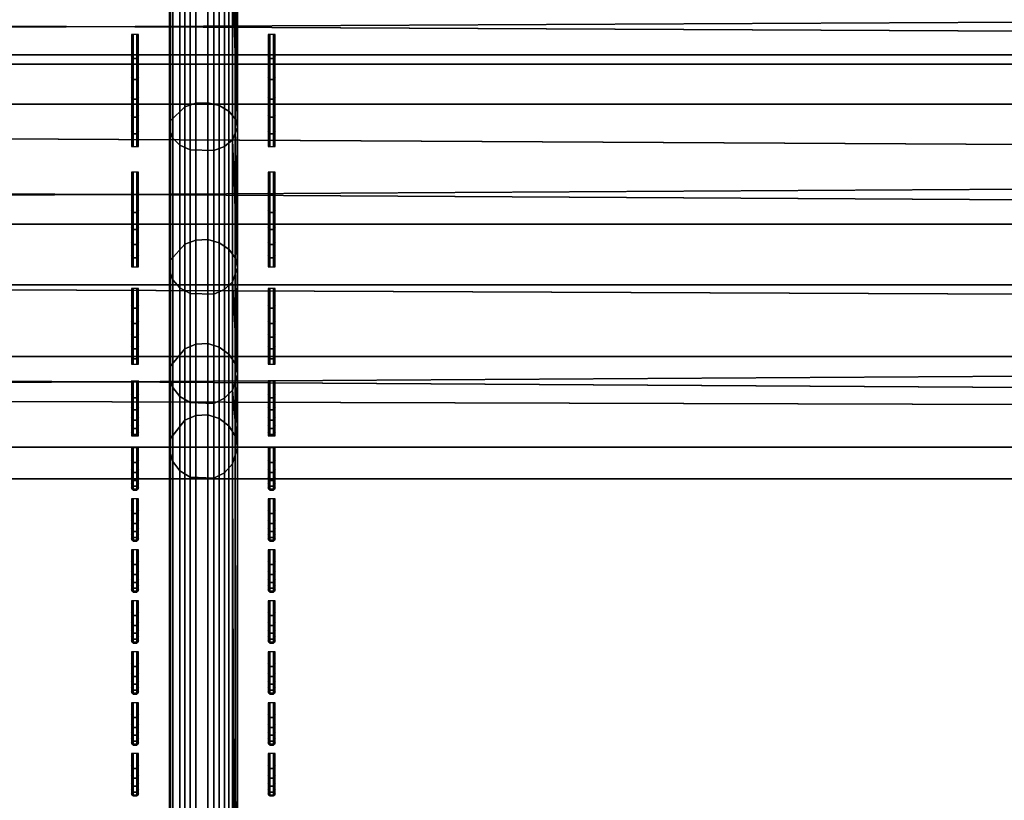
# Model space of a CAD drawing. Header units: inches. Extents: x 0 to 46, y -28.1 to 0.
# Tile 208 of 256: x 22.9 to 24.3, y -5.9 to -4.8. Entities that reach past the tile are written whole.
import ezdxf

# ---------------------------------------------------------------- set-up
doc = ezdxf.new("R2010")
doc.units = ezdxf.units.IN
doc.header["$LTSCALE"] = 0.03937
doc.header["$MEASUREMENT"] = 0
for name, color, linetype in [('A-FURN-3-ST', 151, 'Continuous'), ('A-FURN-3-ST-BK', 151, 'Continuous'), ('A-FURN-3-ST-SEAM', 250, 'Continuous'), ('A-FURN-3-STITCH', 15, 'Continuous')]:
    doc.layers.add(name, color=color, linetype=linetype)

msp = doc.modelspace()

# ---------------------------------------------------------------- meshes
at = {"layer": 'A-FURN-3-ST'}
mesh = msp.add_polyface(dxfattribs=at)
corners = [(0.25, -5.4592, 18), (45.75, -5.4592, 18), (0.25, -5.1746, 17.9626), (45.75, -5.1746, 17.9626), (0.25, -4.9094, 17.8528), (45.75, -4.9094, 17.8528), (0.25, -4.6816, 17.6781), (45.75, -4.6816, 17.6781), (0.25, -4.5068, 17.4505), (45.75, -4.5068, 17.4505), (0.25, -4.3968, 17.1854), (45.75, -4.3968, 17.1854), (0.25, -4.3592, 16.9008), (45.75, -4.3504, 5.5004), (0.25, -4.3504, 5.5004), (0.25, -4.3883, 5.3089), (45.75, -4.3883, 5.3089), (0.25, -4.4967, 5.1466), (45.75, -4.4967, 5.1466), (0.25, -4.659, 5.0381), (45.75, -4.659, 5.0381), (0.25, -4.8504, 5), (0.25, -27.51, 5), (0.125, -4.8504, 5.0335), (0.125, -27.51, 5.0335), (0.0335, -4.8504, 5.125), (0.0335, -4.5038, 5.3567), (0.125, -4.3839, 5.5004), (0.125, -4.4193, 5.3217), (0.125, -4.5204, 5.1703), (0.125, -4.6718, 5.069), (0.0335, -4.4842, 16.9008), (0.125, -4.3926, 16.9008), (0.125, -4.4292, 17.1767), (0.0335, -5.2069, 17.8418), (0.125, -5.4592, 17.9665), (0.125, -5.1833, 17.9302), (0.0335, -4.77, 17.5897), (0.125, -4.7053, 17.6544), (0.125, -4.5358, 17.4337), (0.0335, -4.615, 17.3879), (0.0335, -4.5175, 17.153), (0.125, -4.9261, 17.8238), (0.125, -26.91, 17.9665), (0.25, -26.91, 18)]
mesh.append_faces([[corners[k] for k in face] for face in [(0, 1, 2), (2, 3, 4), (4, 5, 6), (6, 7, 8), (8, 9, 10), (10, 11, 12), (12, 13, 14), (14, 13, 15), (15, 16, 17), (17, 18, 19), (19, 20, 21), (21, 22, 23), (23, 24, 25), (26, 27, 28), (28, 27, 14), (28, 14, 15), (28, 15, 29), (29, 15, 17), (29, 17, 30), (30, 17, 19), (30, 19, 23), (23, 19, 21), (23, 25, 30), (27, 31, 32), (27, 32, 14), (14, 32, 12), (31, 33, 32), (32, 33, 10), (32, 10, 12), (34, 35, 36), (37, 38, 39, 40), (40, 39, 33, 41), (35, 0, 36), (36, 0, 2), (36, 2, 42), (42, 2, 4), (42, 4, 38), (38, 4, 6), (38, 6, 39), (39, 6, 8), (39, 8, 33), (33, 8, 10), (35, 43, 0), (44, 1, 0)]])
mesh = msp.add_polyface(dxfattribs=at)
corners = [(45.875, -4.8504, 5.0335), (45.875, -27.51, 5.0335), (45.75, -4.8504, 5), (45.75, -4.3504, 5.5004), (45.875, -4.3839, 5.5004), (45.75, -4.3883, 5.3089), (45.875, -4.4193, 5.3217), (45.75, -4.4967, 5.1466), (45.875, -4.5204, 5.1703), (45.75, -4.659, 5.0381), (45.875, -4.6718, 5.069), (45.9665, -4.7068, 5.1536), (45.9665, -4.4754, 5.5003), (45.9665, -4.5038, 5.3567), (45.9665, -4.5851, 5.2349), (45.75, -4.3592, 16.9008), (45.875, -4.3926, 16.9008), (45.75, -5.4592, 18), (45.875, -5.4592, 17.9665), (45.75, -5.1746, 17.9626), (45.875, -5.1833, 17.9302), (45.75, -4.9094, 17.8528), (45.875, -4.9261, 17.8238), (45.75, -4.6816, 17.6781), (45.875, -4.7053, 17.6544), (45.75, -4.5068, 17.4505), (45.875, -4.5358, 17.4337), (45.75, -4.3968, 17.1854), (45.875, -4.4292, 17.1767), (45.9665, -4.5175, 17.153), (45.9665, -5.4592, 17.875), (45.75, -26.91, 18), (45.875, -26.91, 17.9665), (0.25, -5.1746, 17.9626), (0.25, -4.9094, 17.8528), (0.25, -4.6816, 17.6781), (0.25, -4.5068, 17.4505), (0.25, -4.3968, 17.1854), (0.25, -4.3592, 16.9008), (0.25, -4.3883, 5.3089), (0.25, -4.4967, 5.1466), (0.25, -4.659, 5.0381), (0.25, -4.8504, 5), (45.75, -27.51, 5)]
mesh.append_faces([[corners[k] for k in face] for face in [(0, 1, 2), (3, 4, 5), (5, 4, 6), (5, 6, 7), (7, 6, 8), (7, 8, 9), (9, 8, 10), (9, 10, 2), (2, 10, 0), (0, 10, 11), (12, 6, 4), (8, 6, 13, 14), (3, 15, 4), (4, 15, 16), (4, 16, 12), (17, 18, 19), (19, 18, 20), (19, 20, 21), (21, 20, 22), (21, 22, 23), (23, 22, 24), (23, 24, 25), (25, 24, 26), (25, 26, 27), (27, 26, 28), (27, 28, 15), (15, 28, 16), (16, 28, 29), (18, 30, 20), (17, 31, 18), (18, 32, 30), (33, 17, 19), (34, 19, 21), (35, 21, 23), (36, 23, 25), (37, 25, 27), (38, 27, 15), (15, 3, 38), (39, 3, 5), (40, 5, 7), (41, 7, 9), (42, 9, 2), (2, 43, 42)]])
mesh = msp.add_polyface(dxfattribs=at)
corners = [(0.25, -4.8504, 5), (45.75, -27.51, 5), (0.25, -27.51, 5), (0.125, -4.8504, 5.0335), (0.125, -27.51, 5.0335), (0.25, -28.01, 5.5), (0.125, -27.9765, 5.5), (0.25, -27.9719, 5.3087), (0.125, -27.941, 5.3215), (0.25, -27.8636, 5.1464), (0.125, -27.8399, 5.1701), (0.25, -27.7013, 5.0381), (0.125, -27.6885, 5.069), (0.0335, -27.6535, 5.1535), (0.0335, -27.885, 5.5), (0.25, -28.01, 16.9), (0.125, -27.9765, 16.9), (0.25, -26.91, 18), (0.125, -26.91, 17.9665), (0.25, -27.1947, 17.9625), (0.125, -27.186, 17.9302), (0.25, -27.46, 17.8526), (0.125, -27.4433, 17.8236), (0.25, -27.6878, 17.6778), (0.125, -27.6641, 17.6541), (0.25, -27.8626, 17.45), (0.125, -27.8336, 17.4333), (0.25, -27.9725, 17.1847), (0.125, -27.9402, 17.176), (0.0335, -27.8518, 17.1523), (0.0335, -26.91, 17.875), (0.0335, -27.5994, 17.5894), (0.0335, -27.7544, 17.3875), (0.125, -5.4592, 17.9665), (0.25, -5.4592, 18), (45.75, -28.01, 16.9), (45.75, -27.9725, 17.1847), (45.75, -27.8626, 17.45), (45.75, -27.6878, 17.6778), (45.75, -27.46, 17.8526), (45.75, -27.1947, 17.9625), (45.75, -27.7013, 5.0381), (45.75, -27.8636, 5.1464), (45.75, -27.9719, 5.3087)]
mesh.append_faces([[corners[k] for k in face] for face in [(0, 1, 2), (3, 2, 4), (5, 6, 7), (7, 6, 8), (7, 8, 9), (9, 8, 10), (9, 10, 11), (11, 10, 12), (11, 12, 2), (2, 12, 4), (4, 12, 13), (14, 8, 6), (5, 15, 6), (6, 15, 16), (6, 16, 14), (17, 18, 19), (19, 18, 20), (19, 20, 21), (21, 20, 22), (21, 22, 23), (23, 22, 24), (23, 24, 25), (25, 24, 26), (25, 26, 27), (27, 26, 28), (27, 28, 15), (15, 28, 16), (16, 28, 29), (18, 30, 20), (24, 31, 32, 26), (26, 32, 29, 28), (33, 30, 18), (34, 18, 17), (15, 35, 27), (27, 36, 25), (25, 37, 23), (23, 38, 21), (21, 39, 19), (19, 40, 17), (5, 35, 15), (2, 1, 11), (11, 41, 9), (9, 42, 7), (7, 43, 5)]])
mesh = msp.add_polyface(dxfattribs=at)
corners = [(45.875, -4.8504, 5.0335), (45.9665, -27.51, 5.125), (45.875, -27.51, 5.0335), (45.75, -4.8504, 5), (45.75, -27.51, 5), (45.9665, -27.8565, 5.3565), (45.875, -27.9765, 5.5), (45.875, -27.941, 5.3215), (45.75, -28.01, 5.5), (45.75, -27.9719, 5.3087), (45.875, -27.8399, 5.1701), (45.75, -27.8636, 5.1464), (45.875, -27.6885, 5.069), (45.75, -27.7013, 5.0381), (45.9665, -27.6535, 5.1535), (45.9665, -27.7752, 5.2348), (45.9665, -27.885, 16.9), (45.875, -27.9765, 16.9), (45.75, -28.01, 16.9), (45.875, -27.9402, 17.176), (45.75, -27.9725, 17.1847), (45.9665, -27.1624, 17.8418), (45.875, -26.91, 17.9665), (45.875, -27.186, 17.9302), (45.75, -26.91, 18), (45.75, -27.1947, 17.9625), (45.875, -27.4433, 17.8236), (45.75, -27.46, 17.8526), (45.875, -27.6641, 17.6541), (45.75, -27.6878, 17.6778), (45.875, -27.8336, 17.4333), (45.75, -27.8626, 17.45), (45.875, -5.4592, 17.9665), (0.25, -27.9725, 17.1847), (0.25, -27.8626, 17.45), (0.25, -27.6878, 17.6778), (0.25, -27.46, 17.8526), (0.25, -27.1947, 17.9625), (0.25, -26.91, 18), (0.25, -28.01, 5.5), (0.25, -27.7013, 5.0381), (0.25, -27.8636, 5.1464), (0.25, -27.9719, 5.3087), (45.75, -5.4592, 18)]
mesh.append_faces([[corners[k] for k in face] for face in [(0, 1, 2), (3, 2, 4), (5, 6, 7), (7, 6, 8), (7, 8, 9), (7, 9, 10), (10, 9, 11), (10, 11, 12), (12, 11, 13), (12, 13, 2), (2, 13, 4), (2, 1, 12), (12, 14, 15, 10), (6, 16, 17), (6, 17, 8), (8, 17, 18), (16, 19, 17), (17, 19, 20), (17, 20, 18), (21, 22, 23), (22, 24, 23), (23, 24, 25), (23, 25, 26), (26, 25, 27), (26, 27, 28), (28, 27, 29), (28, 29, 30), (30, 29, 31), (30, 31, 19), (19, 31, 20), (32, 24, 22), (33, 18, 20), (34, 20, 31), (35, 31, 29), (36, 29, 27), (37, 27, 25), (38, 25, 24), (8, 18, 39), (40, 4, 13), (41, 13, 11), (42, 11, 9), (39, 9, 8), (24, 43, 38)]])
at = {"layer": 'A-FURN-3-ST-BK'}
mesh = msp.add_polyface(dxfattribs=at)
corners = [(0.25, -5.4128, 31.5464), (45.75, -5.4128, 31.5464), (0.25, -5.2796, 31.8907), (45.75, -5.2796, 31.8907), (0.25, -5.0854, 32.2047), (45.75, -5.0854, 32.2047), (0.25, -4.8367, 32.4776), (45.75, -4.8367, 32.4776), (0.25, -4.5421, 32.7002), (45.75, -4.5421, 32.7002), (0.25, -4.2116, 32.8648), (45.75, -4.2116, 32.8648), (0.25, -3.8565, 32.9659), (45.75, -3.8565, 32.9659), (0.25, -3.4889, 33), (45.75, -0.5, 33), (0.25, -0.5, 33), (0.25, -0.3087, 32.9619), (45.75, -0.3087, 32.9619), (0.25, -0.1464, 32.8536), (45.75, -0.1464, 32.8536), (0.25, -0.0381, 32.6913), (45.75, -0.0381, 32.6913), (0.25, 0, 32.5), (45.75, 0, 5.25), (0.25, 0, 5.25), (0.25, -0.0335, 5.125), (45.75, -0.0335, 5.125), (0.25, -0.125, 5.0335), (45.75, -0.125, 5.0335), (0.25, -0.25, 5), (45.75, -4.1002, 5), (0.25, -4.1002, 5), (0.125, -0.0335, 32.5), (0.125, -0.3215, 32.931), (0.125, -0.1701, 32.8299), (0.125, -0.069, 32.6785), (0.125, -3.4889, 32.9665), (0.125, -5.2496, 31.8758), (0.125, -5.0586, 32.1845), (0.125, -4.8141, 32.4529), (0.125, -4.5245, 32.6717), (0.125, -4.1995, 32.8336), (0.125, -3.8504, 32.933), (0.125, -9.047, 18.6274), (0.25, -9.0792, 18.6366), (0.25, -9.0961, 18.4537), (0.125, -9.0627, 18.4568), (0.25, -9.0457, 18.277), (0.125, -9.0158, 18.2919), (0.25, -8.935, 18.1304), (0.125, -8.9124, 18.1552), (0.25, -8.7788, 18.0337), (0.125, -8.7667, 18.065), (0.25, -8.5982, 18), (0.1628, -0.0325, 5.1628), (0.244, -0.0451, 5.1069), (0.1878, -0.1355, 5.0367), (0.1878, -4.2147, 5.0367), (0.25, -4.2251, 5.0335), (0.2439, -4.3051, 5.1068), (0.25, -4.3166, 5.1249), (0.1629, -4.3176, 5.1627), (0.25, -4.3502, 5.2498), (0.25, -4.3592, 16.9008), (45.75, -4.3592, 16.9008), (0.25, -4.3968, 17.1854), (45.75, -4.3968, 17.1854), (0.25, -4.5068, 17.4505), (45.75, -4.5068, 17.4505), (0.25, -4.6816, 17.6781), (45.75, -4.6816, 17.6781), (0.25, -4.9094, 17.8528), (45.75, -4.9094, 17.8528), (0.25, -5.1746, 17.9626), (45.75, -5.1746, 17.9626), (0.25, -5.4592, 18), (45.75, -4.2251, 5.0335), (45.75, -4.3166, 5.1249), (45.75, -8.5982, 18), (45.75, -8.7788, 18.0337), (45.75, -8.935, 18.1304), (45.75, -9.0457, 18.277), (45.75, -9.0961, 18.4537)]
mesh.append_faces([[corners[k] for k in face] for face in [(0, 1, 2), (2, 3, 4), (4, 5, 6), (6, 7, 8), (8, 9, 10), (10, 11, 12), (12, 13, 14), (14, 15, 16), (16, 15, 17), (17, 18, 19), (19, 20, 21), (21, 22, 23), (23, 24, 25), (25, 24, 26), (26, 27, 28), (28, 29, 30), (30, 31, 32), (25, 33, 23), (34, 16, 17), (35, 17, 19), (36, 19, 21), (33, 21, 23), (16, 37, 14), (37, 12, 14), (38, 0, 2), (39, 2, 4), (40, 4, 6), (41, 6, 8), (42, 8, 10), (43, 10, 12), (0, 44, 45), (45, 44, 46), (46, 47, 48), (48, 49, 50), (50, 51, 52), (52, 53, 54), (55, 25, 26), (55, 26, 56), (56, 26, 28), (56, 28, 57), (57, 28, 30), (58, 32, 59), (58, 59, 60), (60, 59, 61), (60, 61, 62), (62, 61, 63), (64, 65, 66), (66, 67, 68), (68, 69, 70), (70, 71, 72), (72, 73, 74), (74, 75, 76), (63, 65, 64), (32, 31, 59), (59, 77, 61), (61, 78, 63), (45, 1, 0), (54, 79, 52), (52, 80, 50), (50, 81, 48), (48, 82, 46), (46, 83, 45), (76, 79, 54)]])
mesh = msp.add_polyface(dxfattribs=at)
corners = [(45.75, 0, 32.5), (45.875, -0.0335, 5.25), (45.75, 0, 5.25), (45.75, -0.5, 33), (45.875, -0.5, 32.9665), (45.75, -0.3087, 32.9619), (45.875, -0.3215, 32.931), (45.75, -0.1464, 32.8536), (45.875, -0.1701, 32.8299), (45.75, -0.0381, 32.6913), (45.875, -0.069, 32.6785), (45.75, -3.4889, 33), (45.75, -5.4128, 31.5464), (45.875, -5.3806, 31.5372), (45.75, -5.2796, 31.8907), (45.875, -5.2496, 31.8758), (45.75, -5.0854, 32.2047), (45.875, -5.0586, 32.1845), (45.75, -4.8367, 32.4776), (45.875, -4.8141, 32.4529), (45.75, -4.5421, 32.7002), (45.875, -4.5245, 32.6717), (45.75, -4.2116, 32.8648), (45.875, -4.1995, 32.8336), (45.75, -3.8565, 32.9659), (45.875, -3.8504, 32.933), (45.75, -9.0792, 18.6366), (45.75, -4.3502, 5.2498), (45.875, -4.3257, 16.9009), (45.75, -4.3592, 16.9008), (45.875, -4.3542, 17.153), (45.75, -4.3968, 17.1854), (45.875, -4.4382, 17.3924), (45.75, -4.5068, 17.4505), (45.875, -4.5733, 17.6071), (45.75, -4.6816, 17.6781), (45.8122, -0.1355, 5.0367), (45.75, -0.25, 5), (45.75, -0.125, 5.0335), (45.756, -0.0451, 5.1069), (45.75, -0.0335, 5.125), (45.8372, -0.0325, 5.1628), (45.8371, -4.3176, 5.1627), (45.75, -4.3166, 5.1249), (45.7561, -4.3051, 5.1068), (45.75, -4.2251, 5.0335), (45.8122, -4.2147, 5.0367), (45.75, -4.1002, 5), (0.25, -5.2796, 31.8907), (0.25, -5.0854, 32.2047), (0.25, -4.8367, 32.4776), (0.25, -4.5421, 32.7002), (0.25, -4.2116, 32.8648), (0.25, -3.8565, 32.9659), (0.25, -3.4889, 33), (0.25, -0.3087, 32.9619), (0.25, -0.1464, 32.8536), (0.25, -0.0381, 32.6913), (0.25, 0, 32.5), (0.25, -0.0335, 5.125), (0.25, -0.125, 5.0335), (0.25, -0.25, 5), (0.25, -4.3968, 17.1854), (0.25, -4.5068, 17.4505), (0.25, -4.6816, 17.6781), (0.25, -4.9094, 17.8528), (45.75, -4.9094, 17.8528), (0.25, -5.1746, 17.9626), (45.75, -5.1746, 17.9626), (0.25, -5.4592, 18), (45.75, -5.4592, 18), (0.25, -4.3502, 5.2498), (0.25, -4.2251, 5.0335), (0.25, -4.3166, 5.1249), (0.25, -9.0792, 18.6366), (0.25, -8.7788, 18.0337), (45.75, -8.5982, 18), (45.75, -8.7788, 18.0337), (0.25, -8.935, 18.1304), (45.75, -8.935, 18.1304), (0.25, -9.0457, 18.277), (45.75, -9.0457, 18.277), (0.25, -9.0961, 18.4537), (45.75, -9.0961, 18.4537)]
mesh.append_faces([[corners[k] for k in face] for face in [(0, 1, 2), (3, 4, 5), (5, 6, 7), (7, 8, 9), (9, 10, 0), (3, 11, 4), (12, 13, 14), (14, 15, 16), (16, 17, 18), (18, 19, 20), (20, 21, 22), (22, 23, 24), (24, 25, 11), (12, 26, 13), (27, 28, 29), (29, 30, 31), (31, 32, 33), (33, 34, 35), (36, 37, 38), (36, 38, 39), (39, 38, 40), (39, 40, 41), (41, 40, 2), (42, 27, 43), (42, 43, 44), (44, 43, 45), (44, 45, 46), (46, 45, 47), (48, 12, 14), (49, 14, 16), (50, 16, 18), (51, 18, 20), (52, 20, 22), (53, 22, 24), (54, 24, 11), (11, 3, 54), (55, 3, 5), (56, 5, 7), (57, 7, 9), (58, 9, 0), (0, 2, 58), (59, 2, 40), (60, 40, 38), (61, 38, 37), (37, 47, 61), (62, 29, 31), (63, 31, 33), (64, 33, 35), (65, 35, 66), (67, 66, 68), (69, 68, 70), (27, 29, 71), (72, 47, 45), (73, 45, 43), (71, 43, 27), (26, 12, 74), (75, 76, 77), (78, 77, 79), (80, 79, 81), (82, 81, 83), (74, 83, 26), (70, 76, 69)]])
at = {"layer": 'A-FURN-3-ST-SEAM'}
mesh = msp.add_polyface(dxfattribs=at)
corners = [(23.1405, -4.4339, 32.816), (23.1054, -4.4333, 32.8148), (23.1054, -4.7221, 32.6323), (23.1405, -4.7229, 32.6333), (23.1054, -4.9765, 32.4041), (23.1405, -4.9774, 32.405), (23.0753, -4.9464, 32.3757), (23.0801, -4.9589, 32.3875), (23.0801, -4.7075, 32.613), (23.0753, -4.6972, 32.5993), (23.0801, -4.4221, 32.7934), (23.0753, -4.4142, 32.7781), (23.0769, -4.406, 32.7624), (23.0769, -4.6865, 32.5852), (23.0769, -4.9336, 32.3636), (23.1317, -4.9071, 32.3386), (23.114, -4.9079, 32.3393), (23.114, -4.6652, 32.557), (23.1317, -4.6646, 32.5562), (23.114, -4.3897, 32.7311), (23.1317, -4.3892, 32.7302), (23.1622, -4.3971, 32.7453), (23.1715, -4.4041, 32.7587), (23.1715, -4.684, 32.5818), (23.1622, -4.6749, 32.5698), (23.1715, -4.9305, 32.3607), (23.1622, -4.9195, 32.3503), (23.175, -4.9432, 32.3726), (23.175, -4.6945, 32.5957), (23.175, -4.4121, 32.7741), (23.1484, -4.9114, 32.3426), (23.1484, -4.6681, 32.5608), (23.1484, -4.3919, 32.7353), (23.1679, -4.9617, 32.3902), (23.1679, -4.7098, 32.6161), (23.1679, -4.4239, 32.7968), (23.0978, -4.3931, 32.7376), (23.0978, -4.6696, 32.5628), (23.0978, -4.9132, 32.3444), (23.0905, -4.4288, 32.8062), (23.0905, -4.7163, 32.6245), (23.0905, -4.9695, 32.3975), (23.1562, -4.4301, 32.8087), (23.1562, -4.718, 32.6268), (23.1562, -4.9715, 32.3994)]
mesh.append_faces([[corners[k] for k in face] for face in [(0, 1, 2, 3), (3, 2, 4, 5), (6, 7, 8, 9), (9, 8, 10, 11), (11, 12, 13, 9), (9, 13, 14, 6), (15, 16, 17, 18), (18, 17, 19, 20), (21, 22, 23, 24), (24, 23, 25, 26), (27, 25, 28), (28, 25, 23), (28, 23, 29), (29, 23, 22), (26, 30, 31, 24), (24, 31, 32, 21), (33, 27, 34), (34, 27, 28), (34, 28, 35), (35, 28, 29), (20, 32, 31, 18), (18, 31, 30, 15), (36, 19, 17, 37), (37, 17, 16, 38), (12, 36, 37, 13), (13, 37, 38, 14), (39, 10, 8, 40), (40, 8, 7, 41), (1, 39, 40, 2), (2, 40, 41, 4), (42, 0, 3, 43), (43, 3, 5, 44), (35, 42, 43, 34), (34, 43, 44, 33)]])
mesh = msp.add_polyface(dxfattribs=at)
corners = [(23.1405, -4.9774, 32.405), (23.1054, -4.9765, 32.4041), (23.1054, -5.1871, 32.1409), (23.1405, -5.1882, 32.1416), (23.1054, -5.3474, 31.855), (23.1405, -5.3485, 31.8555), (23.0753, -5.3098, 31.8377), (23.0801, -5.3254, 31.8449), (23.0801, -5.167, 32.1274), (23.0753, -5.1528, 32.1178), (23.0801, -4.9589, 32.3875), (23.0753, -4.9464, 32.3757), (23.0769, -4.9336, 32.3636), (23.0769, -5.1381, 32.108), (23.0769, -5.2937, 31.8303), (23.1317, -5.2607, 31.8151), (23.114, -5.2616, 31.8155), (23.114, -5.1088, 32.0883), (23.1317, -5.1079, 32.0877), (23.114, -4.9079, 32.3393), (23.1317, -4.9071, 32.3386), (23.1622, -4.9195, 32.3503), (23.1715, -4.9305, 32.3607), (23.1715, -5.1346, 32.1056), (23.1622, -5.1221, 32.0972), (23.1715, -5.2899, 31.8285), (23.1622, -5.2762, 31.8222), (23.175, -5.3058, 31.8357), (23.175, -5.149, 32.1153), (23.175, -4.9432, 32.3726), (23.1484, -5.266, 31.8175), (23.1484, -5.1127, 32.0909), (23.1484, -4.9114, 32.3426), (23.1679, -5.3289, 31.8465), (23.1679, -5.1702, 32.1295), (23.1679, -4.9617, 32.3902), (23.0978, -4.9132, 32.3444), (23.0978, -5.1149, 32.0923), (23.0978, -5.2683, 31.8186), (23.0905, -4.9695, 32.3975), (23.0905, -5.1791, 32.1355), (23.0905, -5.3386, 31.8509), (23.1562, -4.9715, 32.3994), (23.1562, -5.1814, 32.1371), (23.1562, -5.3411, 31.8521)]
mesh.append_faces([[corners[k] for k in face] for face in [(0, 1, 2, 3), (3, 2, 4, 5), (6, 7, 8, 9), (9, 8, 10, 11), (11, 12, 13, 9), (9, 13, 14, 6), (15, 16, 17, 18), (18, 17, 19, 20), (21, 22, 23, 24), (24, 23, 25, 26), (27, 25, 28), (28, 25, 23), (28, 23, 29), (29, 23, 22), (26, 30, 31, 24), (24, 31, 32, 21), (33, 27, 34), (34, 27, 28), (34, 28, 35), (35, 28, 29), (20, 32, 31, 18), (18, 31, 30, 15), (36, 19, 17, 37), (37, 17, 16, 38), (12, 36, 37, 13), (13, 37, 38, 14), (39, 10, 8, 40), (40, 8, 7, 41), (1, 39, 40, 2), (2, 40, 41, 4), (42, 0, 3, 43), (43, 3, 5, 44), (35, 42, 43, 34), (34, 43, 44, 33)]])
mesh = msp.add_polyface(dxfattribs=at)
corners = [(23.1405, -5.3485, 31.8555), (23.1054, -5.3474, 31.855), (23.1054, -5.4569, 31.5589), (23.1405, -5.4582, 31.5593), (23.1054, -7.9012, 22.9524), (23.1405, -7.9024, 22.9527), (23.0753, -7.8614, 22.9411), (23.0801, -7.8779, 22.9458), (23.0801, -5.4337, 31.5523), (23.0753, -5.4172, 31.5476), (23.0801, -5.3254, 31.8449), (23.0753, -5.3098, 31.8377), (23.0769, -5.2937, 31.8303), (23.0769, -5.4001, 31.5428), (23.0769, -7.8444, 22.9363), (23.1317, -7.8094, 22.9263), (23.114, -7.8104, 22.9266), (23.114, -5.3662, 31.5331), (23.1317, -5.3652, 31.5329), (23.114, -5.2616, 31.8155), (23.1317, -5.2607, 31.8151), (23.1622, -5.2762, 31.8222), (23.1715, -5.2899, 31.8285), (23.1715, -5.3961, 31.5416), (23.1622, -5.3816, 31.5375), (23.1715, -7.8404, 22.9351), (23.1622, -7.8258, 22.931), (23.175, -7.8571, 22.9399), (23.175, -5.4128, 31.5464), (23.175, -5.3058, 31.8357), (23.1484, -7.815, 22.9279), (23.1484, -5.3707, 31.5344), (23.1484, -5.266, 31.8175), (23.1679, -7.8816, 22.9468), (23.1679, -5.4374, 31.5534), (23.1679, -5.3289, 31.8465), (23.0978, -5.2683, 31.8186), (23.0978, -5.3732, 31.5351), (23.0978, -7.8175, 22.9286), (23.0905, -5.3386, 31.8509), (23.0905, -5.4476, 31.5563), (23.0905, -7.8919, 22.9497), (23.1562, -5.3411, 31.8521), (23.1562, -5.4503, 31.557), (23.1562, -7.8946, 22.9505)]
mesh.append_faces([[corners[k] for k in face] for face in [(0, 1, 2, 3), (3, 2, 4, 5), (6, 7, 8, 9), (9, 8, 10, 11), (11, 12, 13, 9), (9, 13, 14, 6), (15, 16, 17, 18), (18, 17, 19, 20), (21, 22, 23, 24), (24, 23, 25, 26), (27, 25, 28), (28, 25, 23), (28, 23, 29), (29, 23, 22), (26, 30, 31, 24), (24, 31, 32, 21), (33, 27, 34), (34, 27, 28), (34, 28, 35), (35, 28, 29), (20, 32, 31, 18), (18, 31, 30, 15), (36, 19, 17, 37), (37, 17, 16, 38), (12, 36, 37, 13), (13, 37, 38, 14), (39, 10, 8, 40), (40, 8, 7, 41), (1, 39, 40, 2), (2, 40, 41, 4), (42, 0, 3, 43), (43, 3, 5, 44), (35, 42, 43, 34), (34, 43, 44, 33)]])
at = {"layer": 'A-FURN-3-STITCH'}
mesh = msp.add_polymesh((7, 4), dxfattribs=at)
for k, corner in enumerate([(23.0194, -4.9712, 32.3415), (23.0221, -4.9712, 32.3414), (23.0273, -4.9712, 32.3414), (23.0299, -4.9712, 32.3415), (23.0194, -4.9494, 32.374), (23.0221, -4.9526, 32.3772), (23.0273, -4.9526, 32.3772), (23.0299, -4.9494, 32.374), (23.0194, -4.9252, 32.4047), (23.0221, -4.9284, 32.4079), (23.0273, -4.9284, 32.4079), (23.0299, -4.9252, 32.4047), (23.0194, -4.8987, 32.4334), (23.0221, -4.9019, 32.4366), (23.0273, -4.9019, 32.4366), (23.0299, -4.8987, 32.4334), (23.0194, -4.87, 32.4599), (23.0221, -4.8732, 32.4631), (23.0273, -4.8732, 32.4631), (23.0299, -4.87, 32.4599), (23.0194, -4.8393, 32.4841), (23.0221, -4.8424, 32.4873), (23.0273, -4.8424, 32.4873), (23.0299, -4.8393, 32.4841), (23.0194, -4.8067, 32.5058), (23.0221, -4.8068, 32.5059), (23.0273, -4.8068, 32.5059), (23.0299, -4.8067, 32.5058)]):
    mesh.set_mesh_vertex(divmod(k, 4), corner)
mesh = msp.add_polymesh((7, 4), dxfattribs=at)
for k, corner in enumerate([(23.2201, -4.9712, 32.3415), (23.2227, -4.9712, 32.3414), (23.2279, -4.9712, 32.3414), (23.2306, -4.9712, 32.3415), (23.2201, -4.9494, 32.374), (23.2227, -4.9526, 32.3772), (23.2279, -4.9526, 32.3772), (23.2306, -4.9494, 32.374), (23.2201, -4.9252, 32.4047), (23.2227, -4.9284, 32.4079), (23.2279, -4.9284, 32.4079), (23.2306, -4.9252, 32.4047), (23.2201, -4.8987, 32.4334), (23.2227, -4.9019, 32.4366), (23.2279, -4.9019, 32.4366), (23.2306, -4.8987, 32.4334), (23.2201, -4.87, 32.4599), (23.2227, -4.8732, 32.4631), (23.2279, -4.8732, 32.4631), (23.2306, -4.87, 32.4599), (23.2201, -4.8393, 32.4841), (23.2227, -4.8424, 32.4873), (23.2279, -4.8424, 32.4873), (23.2306, -4.8393, 32.4841), (23.2201, -4.8067, 32.5058), (23.2227, -4.8068, 32.5059), (23.2279, -4.8068, 32.5059), (23.2306, -4.8067, 32.5058)]):
    mesh.set_mesh_vertex(divmod(k, 4), corner)
mesh = msp.add_polymesh((7, 4), dxfattribs=at)
for k, corner in enumerate([(23.0194, -5.1481, 32.1152), (23.0221, -5.1481, 32.1152), (23.0273, -5.1481, 32.1152), (23.0299, -5.1481, 32.1152), (23.0194, -5.1313, 32.1505), (23.0221, -5.1349, 32.1532), (23.0273, -5.1349, 32.1532), (23.0299, -5.1313, 32.1505), (23.0194, -5.1117, 32.1844), (23.0221, -5.1153, 32.1871), (23.0273, -5.1153, 32.1871), (23.0299, -5.1117, 32.1844), (23.0194, -5.0895, 32.2166), (23.0221, -5.0931, 32.2193), (23.0273, -5.0931, 32.2193), (23.0299, -5.0895, 32.2166), (23.0194, -5.0649, 32.247), (23.0221, -5.0685, 32.2497), (23.0273, -5.0685, 32.2497), (23.0299, -5.0649, 32.247), (23.0194, -5.038, 32.2753), (23.0221, -5.0416, 32.278), (23.0273, -5.0416, 32.278), (23.0299, -5.038, 32.2753), (23.0194, -5.0089, 32.3015), (23.0221, -5.009, 32.3015), (23.0273, -5.009, 32.3015), (23.0299, -5.0089, 32.3015)]):
    mesh.set_mesh_vertex(divmod(k, 4), corner)
mesh = msp.add_polymesh((7, 4), dxfattribs=at)
for k, corner in enumerate([(23.2201, -5.1481, 32.1152), (23.2227, -5.1481, 32.1152), (23.2279, -5.1481, 32.1152), (23.2306, -5.1481, 32.1152), (23.2201, -5.1313, 32.1505), (23.2227, -5.1349, 32.1532), (23.2279, -5.1349, 32.1532), (23.2306, -5.1313, 32.1505), (23.2201, -5.1117, 32.1844), (23.2227, -5.1153, 32.1871), (23.2279, -5.1153, 32.1871), (23.2306, -5.1117, 32.1844), (23.2201, -5.0895, 32.2166), (23.2227, -5.0931, 32.2193), (23.2279, -5.0931, 32.2193), (23.2306, -5.0895, 32.2166), (23.2201, -5.0649, 32.247), (23.2227, -5.0685, 32.2497), (23.2279, -5.0685, 32.2497), (23.2306, -5.0649, 32.247), (23.2201, -5.038, 32.2753), (23.2227, -5.0416, 32.278), (23.2279, -5.0416, 32.278), (23.2306, -5.038, 32.2753), (23.2201, -5.0089, 32.3015), (23.2227, -5.009, 32.3015), (23.2279, -5.009, 32.3015), (23.2306, -5.0089, 32.3015)]):
    mesh.set_mesh_vertex(divmod(k, 4), corner)
mesh = msp.add_polymesh((7, 4), dxfattribs=at)
for k, corner in enumerate([(23.0194, -5.2908, 31.866), (23.0221, -5.2908, 31.8659), (23.0273, -5.2908, 31.8659), (23.0299, -5.2908, 31.866), (23.0194, -5.2792, 31.9033), (23.0221, -5.2831, 31.9055), (23.0273, -5.2831, 31.9055), (23.0299, -5.2792, 31.9033), (23.0194, -5.2646, 31.9396), (23.0221, -5.2686, 31.9418), (23.0273, -5.2686, 31.9418), (23.0299, -5.2646, 31.9396), (23.0194, -5.2473, 31.9747), (23.0221, -5.2513, 31.9768), (23.0273, -5.2513, 31.9768), (23.0299, -5.2473, 31.9747), (23.0194, -5.2273, 32.0083), (23.0221, -5.2313, 32.0104), (23.0273, -5.2313, 32.0104), (23.0299, -5.2273, 32.0083), (23.0194, -5.2047, 32.0402), (23.0221, -5.2087, 32.0423), (23.0273, -5.2087, 32.0423), (23.0299, -5.2047, 32.0402), (23.0194, -5.1797, 32.0702), (23.0221, -5.1798, 32.0703), (23.0273, -5.1798, 32.0703), (23.0299, -5.1797, 32.0702)]):
    mesh.set_mesh_vertex(divmod(k, 4), corner)
mesh = msp.add_polymesh((7, 4), dxfattribs=at)
for k, corner in enumerate([(23.2201, -5.2908, 31.866), (23.2227, -5.2908, 31.8659), (23.2279, -5.2908, 31.8659), (23.2306, -5.2908, 31.866), (23.2201, -5.2792, 31.9033), (23.2227, -5.2831, 31.9055), (23.2279, -5.2831, 31.9055), (23.2306, -5.2792, 31.9033), (23.2201, -5.2646, 31.9396), (23.2227, -5.2686, 31.9418), (23.2279, -5.2686, 31.9418), (23.2306, -5.2646, 31.9396), (23.2201, -5.2473, 31.9747), (23.2227, -5.2513, 31.9768), (23.2279, -5.2513, 31.9768), (23.2306, -5.2473, 31.9747), (23.2201, -5.2273, 32.0083), (23.2227, -5.2313, 32.0104), (23.2279, -5.2313, 32.0104), (23.2306, -5.2273, 32.0083), (23.2201, -5.2047, 32.0402), (23.2227, -5.2087, 32.0423), (23.2279, -5.2087, 32.0423), (23.2306, -5.2047, 32.0402), (23.2201, -5.1797, 32.0702), (23.2227, -5.1798, 32.0703), (23.2279, -5.1798, 32.0703), (23.2306, -5.1797, 32.0702)]):
    mesh.set_mesh_vertex(divmod(k, 4), corner)
mesh = msp.add_polymesh((7, 4), dxfattribs=at)
for k, corner in enumerate([(23.0194, -5.3963, 31.5988), (23.0221, -5.3962, 31.5988), (23.0273, -5.3962, 31.5988), (23.0299, -5.3963, 31.5988), (23.0194, -5.3901, 31.6374), (23.0221, -5.3944, 31.639), (23.0273, -5.3944, 31.639), (23.0299, -5.3901, 31.6374), (23.0194, -5.381, 31.6755), (23.0221, -5.3852, 31.677), (23.0273, -5.3852, 31.677), (23.0299, -5.381, 31.6755), (23.0194, -5.3689, 31.7126), (23.0221, -5.3731, 31.7142), (23.0273, -5.3731, 31.7142), (23.0299, -5.3689, 31.7126), (23.0194, -5.3539, 31.7488), (23.0221, -5.3581, 31.7503), (23.0273, -5.3581, 31.7503), (23.0299, -5.3539, 31.7488), (23.0194, -5.3361, 31.7836), (23.0221, -5.3403, 31.7851), (23.0273, -5.3403, 31.7851), (23.0299, -5.3361, 31.7836), (23.0194, -5.3156, 31.8169), (23.0221, -5.3157, 31.8169), (23.0273, -5.3157, 31.8169), (23.0299, -5.3156, 31.8169)]):
    mesh.set_mesh_vertex(divmod(k, 4), corner)
mesh = msp.add_polymesh((7, 4), dxfattribs=at)
for k, corner in enumerate([(23.2201, -5.3963, 31.5988), (23.2227, -5.3962, 31.5988), (23.2279, -5.3962, 31.5988), (23.2306, -5.3963, 31.5988), (23.2201, -5.3901, 31.6374), (23.2227, -5.3944, 31.639), (23.2279, -5.3944, 31.639), (23.2306, -5.3901, 31.6374), (23.2201, -5.381, 31.6755), (23.2227, -5.3852, 31.677), (23.2279, -5.3852, 31.677), (23.2306, -5.381, 31.6755), (23.2201, -5.3689, 31.7126), (23.2227, -5.3731, 31.7142), (23.2279, -5.3731, 31.7142), (23.2306, -5.3689, 31.7126), (23.2201, -5.3539, 31.7488), (23.2227, -5.3581, 31.7503), (23.2279, -5.3581, 31.7503), (23.2306, -5.3539, 31.7488), (23.2201, -5.3361, 31.7836), (23.2227, -5.3403, 31.7851), (23.2279, -5.3403, 31.7851), (23.2306, -5.3361, 31.7836), (23.2201, -5.3156, 31.8169), (23.2227, -5.3157, 31.8169), (23.2279, -5.3157, 31.8169), (23.2306, -5.3156, 31.8169)]):
    mesh.set_mesh_vertex(divmod(k, 4), corner)
mesh = msp.add_polymesh((7, 4), dxfattribs=at)
for k, corner in enumerate([(23.0194, -5.4742, 31.3222), (23.0221, -5.4742, 31.3222), (23.0273, -5.4742, 31.3222), (23.0299, -5.4742, 31.3222), (23.0194, -5.4716, 31.3612), (23.0221, -5.476, 31.3624), (23.0273, -5.476, 31.3624), (23.0299, -5.4716, 31.3612), (23.0194, -5.466, 31.3999), (23.0221, -5.4703, 31.4011), (23.0273, -5.4703, 31.4011), (23.0299, -5.466, 31.3999), (23.0194, -5.4573, 31.438), (23.0221, -5.4617, 31.4392), (23.0273, -5.4617, 31.4392), (23.0299, -5.4573, 31.438), (23.0194, -5.4457, 31.4754), (23.0221, -5.45, 31.4765), (23.0273, -5.45, 31.4765), (23.0299, -5.4457, 31.4754), (23.0194, -5.4312, 31.5117), (23.0221, -5.4355, 31.5128), (23.0273, -5.4355, 31.5128), (23.0299, -5.4312, 31.5117), (23.0194, -5.4138, 31.5467), (23.0221, -5.4139, 31.5467), (23.0273, -5.4139, 31.5467), (23.0299, -5.4138, 31.5467)]):
    mesh.set_mesh_vertex(divmod(k, 4), corner)
mesh = msp.add_polymesh((7, 4), dxfattribs=at)
for k, corner in enumerate([(23.2201, -5.4742, 31.3222), (23.2227, -5.4742, 31.3222), (23.2279, -5.4742, 31.3222), (23.2306, -5.4742, 31.3222), (23.2201, -5.4716, 31.3612), (23.2227, -5.476, 31.3624), (23.2279, -5.476, 31.3624), (23.2306, -5.4716, 31.3612), (23.2201, -5.466, 31.3999), (23.2227, -5.4703, 31.4011), (23.2279, -5.4703, 31.4011), (23.2306, -5.466, 31.3999), (23.2201, -5.4573, 31.438), (23.2227, -5.4617, 31.4392), (23.2279, -5.4617, 31.4392), (23.2306, -5.4573, 31.438), (23.2201, -5.4457, 31.4754), (23.2227, -5.45, 31.4765), (23.2279, -5.45, 31.4765), (23.2306, -5.4457, 31.4754), (23.2201, -5.4312, 31.5117), (23.2227, -5.4355, 31.5128), (23.2279, -5.4355, 31.5128), (23.2306, -5.4312, 31.5117), (23.2201, -5.4138, 31.5467), (23.2227, -5.4139, 31.5467), (23.2279, -5.4139, 31.5467), (23.2306, -5.4138, 31.5467)]):
    mesh.set_mesh_vertex(divmod(k, 4), corner)
mesh = msp.add_polymesh((7, 4), dxfattribs=at)
for k, corner in enumerate([(23.0194, -5.549, 31.0587), (23.0221, -5.549, 31.0587), (23.0273, -5.549, 31.0587), (23.0299, -5.549, 31.0587), (23.0194, -5.5464, 31.0977), (23.0221, -5.5508, 31.0989), (23.0273, -5.5508, 31.0989), (23.0299, -5.5464, 31.0977), (23.0194, -5.5408, 31.1364), (23.0221, -5.5452, 31.1376), (23.0273, -5.5452, 31.1376), (23.0299, -5.5408, 31.1364), (23.0194, -5.5321, 31.1746), (23.0221, -5.5365, 31.1757), (23.0273, -5.5365, 31.1757), (23.0299, -5.5321, 31.1746), (23.0194, -5.5205, 31.2119), (23.0221, -5.5249, 31.2131), (23.0273, -5.5249, 31.2131), (23.0299, -5.5205, 31.2119), (23.0194, -5.506, 31.2482), (23.0221, -5.5103, 31.2494), (23.0273, -5.5103, 31.2494), (23.0299, -5.506, 31.2482), (23.0194, -5.4887, 31.2833), (23.0221, -5.4887, 31.2833), (23.0273, -5.4887, 31.2833), (23.0299, -5.4887, 31.2833)]):
    mesh.set_mesh_vertex(divmod(k, 4), corner)
mesh = msp.add_polymesh((7, 4), dxfattribs=at)
for k, corner in enumerate([(23.2201, -5.549, 31.0587), (23.2227, -5.549, 31.0587), (23.2279, -5.549, 31.0587), (23.2306, -5.549, 31.0587), (23.2201, -5.5464, 31.0977), (23.2227, -5.5508, 31.0989), (23.2279, -5.5508, 31.0989), (23.2306, -5.5464, 31.0977), (23.2201, -5.5408, 31.1364), (23.2227, -5.5452, 31.1376), (23.2279, -5.5452, 31.1376), (23.2306, -5.5408, 31.1364), (23.2201, -5.5321, 31.1746), (23.2227, -5.5365, 31.1757), (23.2279, -5.5365, 31.1757), (23.2306, -5.5321, 31.1746), (23.2201, -5.5205, 31.2119), (23.2227, -5.5249, 31.2131), (23.2279, -5.5249, 31.2131), (23.2306, -5.5205, 31.2119), (23.2201, -5.506, 31.2482), (23.2227, -5.5103, 31.2494), (23.2279, -5.5103, 31.2494), (23.2306, -5.506, 31.2482), (23.2201, -5.4887, 31.2833), (23.2227, -5.4887, 31.2833), (23.2279, -5.4887, 31.2833), (23.2306, -5.4887, 31.2833)]):
    mesh.set_mesh_vertex(divmod(k, 4), corner)
mesh = msp.add_polymesh((7, 4), dxfattribs=at)
for k, corner in enumerate([(23.0194, -5.6239, 30.7953), (23.0221, -5.6238, 30.7953), (23.0273, -5.6238, 30.7953), (23.0299, -5.6239, 30.7953), (23.0194, -5.6213, 30.8343), (23.0221, -5.6256, 30.8354), (23.0273, -5.6256, 30.8354), (23.0299, -5.6213, 30.8343), (23.0194, -5.6156, 30.873), (23.0221, -5.62, 30.8741), (23.0273, -5.62, 30.8741), (23.0299, -5.6156, 30.873), (23.0194, -5.607, 30.9111), (23.0221, -5.6113, 30.9123), (23.0273, -5.6113, 30.9123), (23.0299, -5.607, 30.9111), (23.0194, -5.5953, 30.9484), (23.0221, -5.5997, 30.9496), (23.0273, -5.5997, 30.9496), (23.0299, -5.5953, 30.9484), (23.0194, -5.5808, 30.9847), (23.0221, -5.5852, 30.9859), (23.0273, -5.5852, 30.9859), (23.0299, -5.5808, 30.9847), (23.0194, -5.5635, 31.0198), (23.0221, -5.5635, 31.0198), (23.0273, -5.5635, 31.0198), (23.0299, -5.5635, 31.0198)]):
    mesh.set_mesh_vertex(divmod(k, 4), corner)
mesh = msp.add_polymesh((7, 4), dxfattribs=at)
for k, corner in enumerate([(23.2201, -5.6239, 30.7953), (23.2227, -5.6238, 30.7953), (23.2279, -5.6238, 30.7953), (23.2306, -5.6239, 30.7953), (23.2201, -5.6213, 30.8343), (23.2227, -5.6256, 30.8354), (23.2279, -5.6256, 30.8354), (23.2306, -5.6213, 30.8343), (23.2201, -5.6156, 30.873), (23.2227, -5.62, 30.8741), (23.2279, -5.62, 30.8741), (23.2306, -5.6156, 30.873), (23.2201, -5.607, 30.9111), (23.2227, -5.6113, 30.9123), (23.2279, -5.6113, 30.9123), (23.2306, -5.607, 30.9111), (23.2201, -5.5953, 30.9484), (23.2227, -5.5997, 30.9496), (23.2279, -5.5997, 30.9496), (23.2306, -5.5953, 30.9484), (23.2201, -5.5808, 30.9847), (23.2227, -5.5852, 30.9859), (23.2279, -5.5852, 30.9859), (23.2306, -5.5808, 30.9847), (23.2201, -5.5635, 31.0198), (23.2227, -5.5635, 31.0198), (23.2279, -5.5635, 31.0198), (23.2306, -5.5635, 31.0198)]):
    mesh.set_mesh_vertex(divmod(k, 4), corner)
mesh = msp.add_polymesh((7, 4), dxfattribs=at)
for k, corner in enumerate([(23.0194, -5.6987, 30.5318), (23.0221, -5.6987, 30.5318), (23.0273, -5.6987, 30.5318), (23.0299, -5.6987, 30.5318), (23.0194, -5.6961, 30.5708), (23.0221, -5.7004, 30.572), (23.0273, -5.7004, 30.572), (23.0299, -5.6961, 30.5708), (23.0194, -5.6904, 30.6095), (23.0221, -5.6948, 30.6107), (23.0273, -5.6948, 30.6107), (23.0299, -5.6904, 30.6095), (23.0194, -5.6818, 30.6476), (23.0221, -5.6861, 30.6488), (23.0273, -5.6861, 30.6488), (23.0299, -5.6818, 30.6476), (23.0194, -5.6702, 30.685), (23.0221, -5.6745, 30.6861), (23.0273, -5.6745, 30.6861), (23.0299, -5.6702, 30.685), (23.0194, -5.6556, 30.7213), (23.0221, -5.66, 30.7224), (23.0273, -5.66, 30.7224), (23.0299, -5.6556, 30.7213), (23.0194, -5.6383, 30.7563), (23.0221, -5.6384, 30.7563), (23.0273, -5.6384, 30.7563), (23.0299, -5.6383, 30.7563)]):
    mesh.set_mesh_vertex(divmod(k, 4), corner)
mesh = msp.add_polymesh((7, 4), dxfattribs=at)
for k, corner in enumerate([(23.2201, -5.6987, 30.5318), (23.2227, -5.6987, 30.5318), (23.2279, -5.6987, 30.5318), (23.2306, -5.6987, 30.5318), (23.2201, -5.6961, 30.5708), (23.2227, -5.7004, 30.572), (23.2279, -5.7004, 30.572), (23.2306, -5.6961, 30.5708), (23.2201, -5.6904, 30.6095), (23.2227, -5.6948, 30.6107), (23.2279, -5.6948, 30.6107), (23.2306, -5.6904, 30.6095), (23.2201, -5.6818, 30.6476), (23.2227, -5.6861, 30.6488), (23.2279, -5.6861, 30.6488), (23.2306, -5.6818, 30.6476), (23.2201, -5.6702, 30.685), (23.2227, -5.6745, 30.6861), (23.2279, -5.6745, 30.6861), (23.2306, -5.6702, 30.685), (23.2201, -5.6556, 30.7213), (23.2227, -5.66, 30.7224), (23.2279, -5.66, 30.7224), (23.2306, -5.6556, 30.7213), (23.2201, -5.6383, 30.7563), (23.2227, -5.6384, 30.7563), (23.2279, -5.6384, 30.7563), (23.2306, -5.6383, 30.7563)]):
    mesh.set_mesh_vertex(divmod(k, 4), corner)
mesh = msp.add_polymesh((7, 4), dxfattribs=at)
for k, corner in enumerate([(23.0194, -5.7735, 30.2683), (23.0221, -5.7735, 30.2683), (23.0273, -5.7735, 30.2683), (23.0299, -5.7735, 30.2683), (23.0194, -5.7709, 30.3073), (23.0221, -5.7753, 30.3085), (23.0273, -5.7753, 30.3085), (23.0299, -5.7709, 30.3073), (23.0194, -5.7653, 30.346), (23.0221, -5.7696, 30.3472), (23.0273, -5.7696, 30.3472), (23.0299, -5.7653, 30.346), (23.0194, -5.7566, 30.3842), (23.0221, -5.761, 30.3853), (23.0273, -5.761, 30.3853), (23.0299, -5.7566, 30.3842), (23.0194, -5.745, 30.4215), (23.0221, -5.7493, 30.4227), (23.0273, -5.7493, 30.4227), (23.0299, -5.745, 30.4215), (23.0194, -5.7305, 30.4578), (23.0221, -5.7348, 30.459), (23.0273, -5.7348, 30.459), (23.0299, -5.7305, 30.4578), (23.0194, -5.7131, 30.4929), (23.0221, -5.7132, 30.4929), (23.0273, -5.7132, 30.4929), (23.0299, -5.7131, 30.4929)]):
    mesh.set_mesh_vertex(divmod(k, 4), corner)
mesh = msp.add_polymesh((7, 4), dxfattribs=at)
for k, corner in enumerate([(23.2201, -5.7735, 30.2683), (23.2227, -5.7735, 30.2683), (23.2279, -5.7735, 30.2683), (23.2306, -5.7735, 30.2683), (23.2201, -5.7709, 30.3073), (23.2227, -5.7753, 30.3085), (23.2279, -5.7753, 30.3085), (23.2306, -5.7709, 30.3073), (23.2201, -5.7653, 30.346), (23.2227, -5.7696, 30.3472), (23.2279, -5.7696, 30.3472), (23.2306, -5.7653, 30.346), (23.2201, -5.7566, 30.3842), (23.2227, -5.761, 30.3853), (23.2279, -5.761, 30.3853), (23.2306, -5.7566, 30.3842), (23.2201, -5.745, 30.4215), (23.2227, -5.7493, 30.4227), (23.2279, -5.7493, 30.4227), (23.2306, -5.745, 30.4215), (23.2201, -5.7305, 30.4578), (23.2227, -5.7348, 30.459), (23.2279, -5.7348, 30.459), (23.2306, -5.7305, 30.4578), (23.2201, -5.7131, 30.4929), (23.2227, -5.7132, 30.4929), (23.2279, -5.7132, 30.4929), (23.2306, -5.7131, 30.4929)]):
    mesh.set_mesh_vertex(divmod(k, 4), corner)
mesh = msp.add_polymesh((7, 4), dxfattribs=at)
for k, corner in enumerate([(23.0194, -5.8483, 30.0049), (23.0221, -5.8483, 30.0049), (23.0273, -5.8483, 30.0049), (23.0299, -5.8483, 30.0049), (23.0194, -5.8457, 30.0439), (23.0221, -5.8501, 30.045), (23.0273, -5.8501, 30.045), (23.0299, -5.8457, 30.0439), (23.0194, -5.8401, 30.0826), (23.0221, -5.8444, 30.0837), (23.0273, -5.8444, 30.0837), (23.0299, -5.8401, 30.0826), (23.0194, -5.8314, 30.1207), (23.0221, -5.8358, 30.1219), (23.0273, -5.8358, 30.1219), (23.0299, -5.8314, 30.1207), (23.0194, -5.8198, 30.158), (23.0221, -5.8242, 30.1592), (23.0273, -5.8242, 30.1592), (23.0299, -5.8198, 30.158), (23.0194, -5.8053, 30.1943), (23.0221, -5.8096, 30.1955), (23.0273, -5.8096, 30.1955), (23.0299, -5.8053, 30.1943), (23.0194, -5.788, 30.2294), (23.0221, -5.788, 30.2294), (23.0273, -5.788, 30.2294), (23.0299, -5.788, 30.2294)]):
    mesh.set_mesh_vertex(divmod(k, 4), corner)
mesh = msp.add_polymesh((7, 4), dxfattribs=at)
for k, corner in enumerate([(23.2201, -5.8483, 30.0049), (23.2227, -5.8483, 30.0049), (23.2279, -5.8483, 30.0049), (23.2306, -5.8483, 30.0049), (23.2201, -5.8457, 30.0439), (23.2227, -5.8501, 30.045), (23.2279, -5.8501, 30.045), (23.2306, -5.8457, 30.0439), (23.2201, -5.8401, 30.0826), (23.2227, -5.8444, 30.0837), (23.2279, -5.8444, 30.0837), (23.2306, -5.8401, 30.0826), (23.2201, -5.8314, 30.1207), (23.2227, -5.8358, 30.1219), (23.2279, -5.8358, 30.1219), (23.2306, -5.8314, 30.1207), (23.2201, -5.8198, 30.158), (23.2227, -5.8242, 30.1592), (23.2279, -5.8242, 30.1592), (23.2306, -5.8198, 30.158), (23.2201, -5.8053, 30.1943), (23.2227, -5.8096, 30.1955), (23.2279, -5.8096, 30.1955), (23.2306, -5.8053, 30.1943), (23.2201, -5.788, 30.2294), (23.2227, -5.788, 30.2294), (23.2279, -5.788, 30.2294), (23.2306, -5.788, 30.2294)]):
    mesh.set_mesh_vertex(divmod(k, 4), corner)
mesh = msp.add_polymesh((7, 4), dxfattribs=at)
for k, corner in enumerate([(23.0194, -5.9232, 29.7414), (23.0221, -5.9231, 29.7414), (23.0273, -5.9231, 29.7414), (23.0299, -5.9232, 29.7414), (23.0194, -5.9206, 29.7804), (23.0221, -5.9249, 29.7816), (23.0273, -5.9249, 29.7816), (23.0299, -5.9206, 29.7804), (23.0194, -5.9149, 29.8191), (23.0221, -5.9193, 29.8203), (23.0273, -5.9193, 29.8203), (23.0299, -5.9149, 29.8191), (23.0194, -5.9063, 29.8572), (23.0221, -5.9106, 29.8584), (23.0273, -5.9106, 29.8584), (23.0299, -5.9063, 29.8572), (23.0194, -5.8946, 29.8946), (23.0221, -5.899, 29.8957), (23.0273, -5.899, 29.8957), (23.0299, -5.8946, 29.8946), (23.0194, -5.8801, 29.9309), (23.0221, -5.8845, 29.932), (23.0273, -5.8845, 29.932), (23.0299, -5.8801, 29.9309), (23.0194, -5.8628, 29.9659), (23.0221, -5.8628, 29.9659), (23.0273, -5.8628, 29.9659), (23.0299, -5.8628, 29.9659)]):
    mesh.set_mesh_vertex(divmod(k, 4), corner)
mesh = msp.add_polymesh((7, 4), dxfattribs=at)
for k, corner in enumerate([(23.2201, -5.9232, 29.7414), (23.2227, -5.9231, 29.7414), (23.2279, -5.9231, 29.7414), (23.2306, -5.9232, 29.7414), (23.2201, -5.9206, 29.7804), (23.2227, -5.9249, 29.7816), (23.2279, -5.9249, 29.7816), (23.2306, -5.9206, 29.7804), (23.2201, -5.9149, 29.8191), (23.2227, -5.9193, 29.8203), (23.2279, -5.9193, 29.8203), (23.2306, -5.9149, 29.8191), (23.2201, -5.9063, 29.8572), (23.2227, -5.9106, 29.8584), (23.2279, -5.9106, 29.8584), (23.2306, -5.9063, 29.8572), (23.2201, -5.8946, 29.8946), (23.2227, -5.899, 29.8957), (23.2279, -5.899, 29.8957), (23.2306, -5.8946, 29.8946), (23.2201, -5.8801, 29.9309), (23.2227, -5.8845, 29.932), (23.2279, -5.8845, 29.932), (23.2306, -5.8801, 29.9309), (23.2201, -5.8628, 29.9659), (23.2227, -5.8628, 29.9659), (23.2279, -5.8628, 29.9659), (23.2306, -5.8628, 29.9659)]):
    mesh.set_mesh_vertex(divmod(k, 4), corner)

doc.saveas('drawing.dxf')
